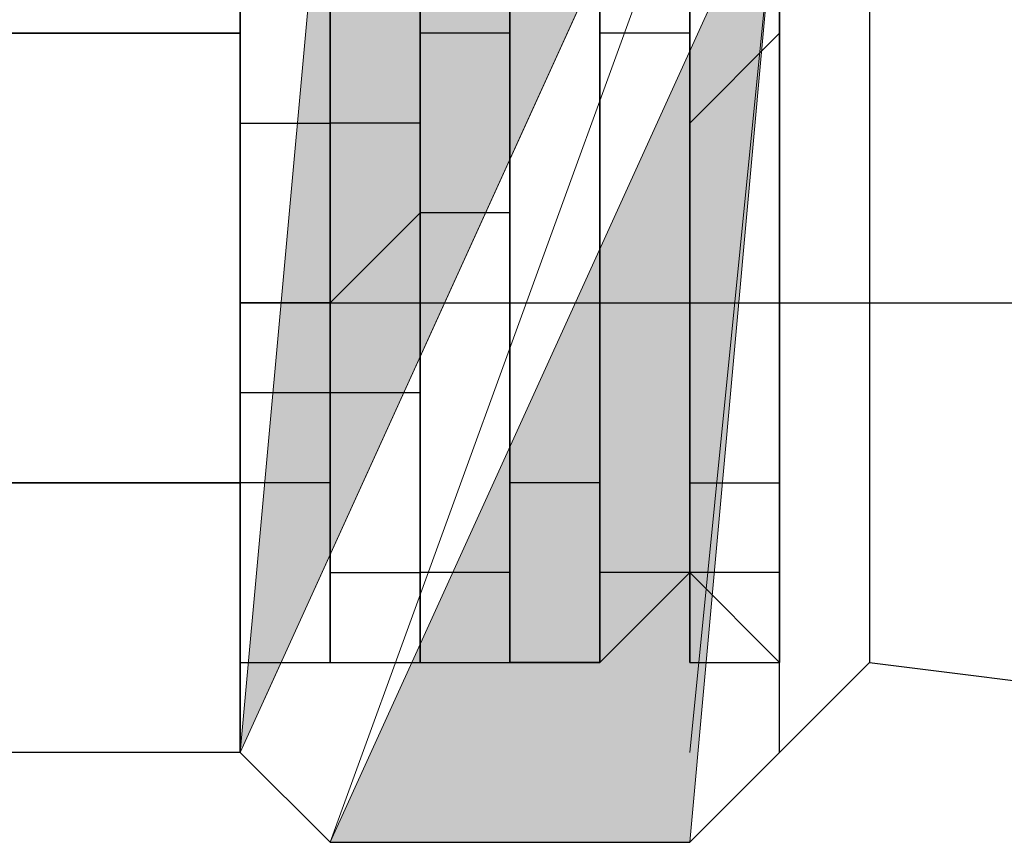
# Model space of a CAD drawing. Header units: millimetres. Extents: x 0 to 420, y 0 to 297.
# Tile 28 of 100: x 66.91 to 67.374, y 194.395 to 194.782. Entities that reach past the tile are written whole.
import ezdxf

# ---------------------------------------------------------------- set-up
doc = ezdxf.new("R2010")
doc.units = ezdxf.units.MM
doc.layers.add('FILL_FFFFFF', color=7, linetype='Continuous', true_color=0xffffff)
doc.layers.add('LINE_FFFFFF', color=7, linetype='Continuous', true_color=0xffffff)
doc.layers.add('LINE_000000', color=7, linetype='Continuous')

msp = doc.modelspace()

# ---------------------------------------------------------------- hatches: boundary and pattern name
at = {"layer": 'FILL_FFFFFF'}
h = msp.add_hatch(color=7, dxfattribs=at)
h.dxf.hatch_style = 1
h.paths.add_polyline_path([(67.05601, 194.90266), (67.01367, 194.43699), (67.22533, 194.90266), (67.05601, 194.90266)])
h = msp.add_hatch(color=7, dxfattribs=at)
h.dxf.hatch_style = 1
h.paths.add_polyline_path([(67.22533, 194.39466), (67.26766, 194.86033), (67.05601, 194.39466), (67.22533, 194.39466)])

# ---------------------------------------------------------------- linework, layer by layer
at = {"layer": 'LINE_000000', "lineweight": 25}
for p, q in [((67.26766, 194.43699), (67.26766, 194.86033)), ((67.31002, 194.86033), (67.31002, 194.47932)), ((67.01367, 194.77566), (67.01367, 194.818)), ((67.01367, 194.818), (67.01367, 194.77566)), ((67.01367, 194.818), (67.01367, 194.47932)), ((67.01367, 194.47932), (67.01367, 194.818)), ((67.01367, 194.77566), (67.01367, 194.818)), ((67.01367, 194.818), (67.01367, 194.77566)), ((67.01367, 194.64867), (67.01367, 194.818)), ((67.01367, 194.77566), (67.01367, 194.818)), ((67.01367, 194.818), (67.01367, 194.77566)), ((67.05601, 194.77566), (67.05601, 194.818)), ((67.05601, 194.818), (67.05601, 194.77566)), ((67.05601, 194.77566), (67.05601, 194.818)), ((67.05601, 194.818), (67.05601, 194.77566)), ((67.05601, 194.77566), (67.05601, 194.818)), ((67.05601, 194.818), (67.05601, 194.77566)), ((67.05601, 194.77566), (67.05601, 194.818)), ((67.05601, 194.818), (67.05601, 194.77566)), ((67.05601, 194.77566), (67.05601, 194.818)), ((67.05601, 194.818), (67.05601, 194.77566)), ((67.09834, 194.77566), (67.09834, 194.818)), ((67.09834, 194.818), (67.09834, 194.77566)), ((67.09834, 194.77566), (67.09834, 194.818)), ((67.09834, 194.818), (67.09834, 194.77566)), ((67.09834, 194.77566), (67.09834, 194.818)), ((67.09834, 194.77566), (67.09834, 194.818)), ((67.09834, 194.818), (67.09834, 194.77566)), ((67.09834, 194.818), (67.09834, 194.77566)), ((67.09834, 194.77566), (67.09834, 194.818)), ((67.09834, 194.77566), (67.09834, 194.818)), ((67.09834, 194.818), (67.09834, 194.77566)), ((67.09834, 194.77566), (67.09834, 194.818)), ((67.09834, 194.818), (67.09834, 194.77566)), ((67.14067, 194.77566), (67.14067, 194.818)), ((67.14067, 194.818), (67.14067, 194.77566)), ((67.14067, 194.818), (67.14067, 194.77566)), ((67.14067, 194.818), (67.14067, 194.77566)), ((67.14067, 194.77566), (67.14067, 194.818)), ((67.14067, 194.818), (67.14067, 194.77566)), ((67.14067, 194.818), (67.14067, 194.77566)), ((67.14067, 194.77566), (67.14067, 194.818)), ((67.14067, 194.77566), (67.14067, 194.818)), ((67.14067, 194.818), (67.14067, 194.77566)), ((67.183, 194.77566), (67.183, 194.818)), ((67.183, 194.77566), (67.183, 194.818)), ((67.183, 194.818), (67.183, 194.77566)), ((67.183, 194.77566), (67.183, 194.818)), ((67.183, 194.818), (67.183, 194.77566)), ((67.183, 194.818), (67.183, 194.77566)), ((67.183, 194.77566), (67.183, 194.818)), ((67.183, 194.818), (67.183, 194.77566)), ((67.183, 194.77566), (67.183, 194.818)), ((67.183, 194.818), (67.183, 194.77566)), ((67.22533, 194.77566), (67.22533, 194.818)), ((67.22533, 194.818), (67.22533, 194.77566)), ((67.22533, 194.818), (67.22533, 194.77566)), ((67.22533, 194.77566), (67.22533, 194.818)), ((67.22533, 194.818), (67.22533, 194.77566)), ((67.22533, 194.77566), (67.22533, 194.818)), ((67.22533, 194.818), (67.22533, 194.77566)), ((67.22533, 194.77566), (67.22533, 194.818)), ((67.26766, 194.818), (67.26766, 194.47932)), ((67.01367, 194.77566), (66.59034, 194.77566)), ((67.01367, 194.77566), (66.84435, 194.77566)), ((67.01367, 194.73333), (67.01367, 194.77566)), ((67.01367, 194.77566), (67.01367, 194.77566)), ((67.01367, 194.77566), (67.01367, 194.77566)), ((67.01367, 194.77566), (67.01367, 194.73333)), ((67.01367, 194.73333), (67.01367, 194.77566)), ((67.01367, 194.77566), (67.01367, 194.77566)), ((67.01367, 194.77566), (67.01367, 194.77566)), ((67.01367, 194.77566), (67.01367, 194.73333)), ((67.01367, 194.73333), (67.01367, 194.77566)), ((67.01367, 194.77566), (67.01367, 194.77566)), ((67.01367, 194.77566), (67.01367, 194.77566)), ((67.01367, 194.77566), (67.01367, 194.73333)), ((67.05601, 194.77566), (67.05601, 194.77566)), ((67.05601, 194.77566), (67.05601, 194.77566)), ((67.05601, 194.77566), (67.05601, 194.73333)), ((67.05601, 194.73333), (67.05601, 194.77566)), ((67.05601, 194.77566), (67.05601, 194.77566)), ((67.05601, 194.77566), (67.05601, 194.77566)), ((67.05601, 194.77566), (67.05601, 194.73333)), ((67.05601, 194.73333), (67.05601, 194.77566)), ((67.05601, 194.77566), (67.05601, 194.77566)), ((67.05601, 194.77566), (67.05601, 194.77566)), ((67.05601, 194.77566), (67.05601, 194.73333)), ((67.05601, 194.73333), (67.05601, 194.77566)), ((67.05601, 194.77566), (67.05601, 194.77566)), ((67.05601, 194.77566), (67.05601, 194.77566)), ((67.05601, 194.77566), (67.05601, 194.73333)), ((67.05601, 194.73333), (67.05601, 194.77566)), ((67.05601, 194.77566), (67.05601, 194.77566)), ((67.05601, 194.77566), (67.05601, 194.77566)), ((67.05601, 194.77566), (67.05601, 194.73333)), ((67.09834, 194.73333), (67.09834, 194.77566)), ((67.09834, 194.77566), (67.09834, 194.77566)), ((67.09834, 194.77566), (67.09834, 194.77566)), ((67.09834, 194.77566), (67.09834, 194.73333)), ((67.09834, 194.73333), (67.09834, 194.77566)), ((67.09834, 194.77566), (67.09834, 194.77566)), ((67.09834, 194.77566), (67.09834, 194.77566)), ((67.09834, 194.77566), (67.09834, 194.73333)), ((67.09834, 194.73333), (67.09834, 194.77566)), ((67.09834, 194.77566), (67.09834, 194.77566)), ((67.09834, 194.73333), (67.09834, 194.77566)), ((67.09834, 194.77566), (67.09834, 194.77566)), ((67.09834, 194.77566), (67.09834, 194.77566)), ((67.09834, 194.77566), (67.09834, 194.73333)), ((67.09834, 194.77566), (67.09834, 194.77566)), ((67.09834, 194.77566), (67.09834, 194.73333)), ((67.14067, 194.77566), (67.09834, 194.77566)), ((67.09834, 194.77566), (67.09834, 194.77566)), ((67.09834, 194.73333), (67.09834, 194.77566)), ((67.09834, 194.77566), (67.09834, 194.77566)), ((67.09834, 194.77566), (67.09834, 194.77566)), ((67.09834, 194.77566), (67.09834, 194.73333)), ((67.09834, 194.73333), (67.09834, 194.77566)), ((67.09834, 194.77566), (67.09834, 194.77566)), ((67.09834, 194.77566), (67.09834, 194.77566)), ((67.09834, 194.77566), (67.09834, 194.73333)), ((67.14067, 194.73333), (67.14067, 194.77566)), ((67.14067, 194.77566), (67.14067, 194.77566)), ((67.14067, 194.77566), (67.14067, 194.77566)), ((67.14067, 194.77566), (67.14067, 194.73333)), ((67.14067, 194.77566), (67.14067, 194.77566)), ((67.14067, 194.77566), (67.14067, 194.73333)), ((67.14067, 194.77566), (67.14067, 194.77566)), ((67.14067, 194.77566), (67.14067, 194.73333)), ((67.14067, 194.73333), (67.14067, 194.77566)), ((67.14067, 194.77566), (67.14067, 194.77566)), ((67.14067, 194.77566), (67.14067, 194.77566)), ((67.14067, 194.77566), (67.14067, 194.73333)), ((67.14067, 194.73333), (67.14067, 194.77566)), ((67.14067, 194.77566), (67.14067, 194.77566)), ((67.14067, 194.77566), (67.14067, 194.77566)), ((67.14067, 194.77566), (67.14067, 194.73333)), ((67.14067, 194.73333), (67.14067, 194.77566)), ((67.14067, 194.77566), (67.14067, 194.77566)), ((67.14067, 194.73333), (67.14067, 194.77566)), ((67.14067, 194.77566), (67.14067, 194.77566)), ((67.14067, 194.77566), (67.14067, 194.77566)), ((67.14067, 194.77566), (67.14067, 194.73333)), ((67.183, 194.77566), (67.183, 194.73333)), ((67.183, 194.73333), (67.183, 194.77566)), ((67.183, 194.77566), (67.183, 194.77566)), ((67.183, 194.73333), (67.183, 194.77566)), ((67.183, 194.77566), (67.183, 194.77566)), ((67.183, 194.73333), (67.183, 194.77566)), ((67.183, 194.77566), (67.183, 194.77566)), ((67.183, 194.77566), (67.183, 194.77566)), ((67.183, 194.77566), (67.183, 194.77566)), ((67.183, 194.77566), (67.183, 194.73333)), ((67.183, 194.73333), (67.183, 194.77566)), ((67.183, 194.77566), (67.183, 194.77566)), ((67.183, 194.77566), (67.183, 194.77566)), ((67.183, 194.77566), (67.183, 194.77566)), ((67.183, 194.77566), (67.183, 194.73333)), ((67.183, 194.77566), (67.183, 194.77566)), ((67.183, 194.77566), (67.183, 194.73333)), ((67.183, 194.73333), (67.183, 194.77566)), ((67.183, 194.77566), (67.183, 194.77566)), ((67.183, 194.77566), (67.183, 194.77566)), ((67.22533, 194.77566), (67.183, 194.77566)), ((67.183, 194.77566), (67.183, 194.77566)), ((67.183, 194.77566), (67.183, 194.77566)), ((67.183, 194.77566), (67.183, 194.73333)), ((67.183, 194.73333), (67.183, 194.77566)), ((67.183, 194.77566), (67.183, 194.77566)), ((67.183, 194.77566), (67.183, 194.77566)), ((67.183, 194.77566), (67.183, 194.73333)), ((67.22533, 194.77566), (67.22533, 194.77566)), ((67.22533, 194.77566), (67.22533, 194.73333)), ((67.26766, 194.77566), (67.22533, 194.73333)), ((67.22533, 194.73333), (67.22533, 194.77566)), ((67.22533, 194.77566), (67.22533, 194.77566)), ((67.22533, 194.77566), (67.22533, 194.77566)), ((67.22533, 194.77566), (67.22533, 194.77566)), ((67.22533, 194.77566), (67.22533, 194.73333)), ((67.22533, 194.73333), (67.22533, 194.77566)), ((67.22533, 194.77566), (67.22533, 194.77566)), ((67.22533, 194.77566), (67.22533, 194.77566)), ((67.22533, 194.77566), (67.22533, 194.73333)), ((67.22533, 194.77566), (67.22533, 194.77566)), ((67.22533, 194.77566), (67.22533, 194.73333)), ((67.22533, 194.73333), (67.22533, 194.77566)), ((67.22533, 194.77566), (67.22533, 194.77566)), ((67.22533, 194.77566), (67.22533, 194.77566)), ((67.22533, 194.73333), (67.22533, 194.77566)), ((67.22533, 194.77566), (67.22533, 194.77566)), ((67.22533, 194.73333), (67.22533, 194.77566)), ((67.22533, 194.77566), (67.22533, 194.77566)), ((67.22533, 194.77566), (67.22533, 194.73333)), ((67.22533, 194.73333), (67.22533, 194.77566)), ((67.22533, 194.77566), (67.22533, 194.77566)), ((67.26766, 194.77566), (67.26766, 194.77566)), ((67.01367, 194.691), (67.01367, 194.73333)), ((67.01367, 194.73333), (67.01367, 194.73333)), ((67.01367, 194.73333), (67.01367, 194.73333)), ((67.01367, 194.691), (67.01367, 194.73333)), ((67.01367, 194.73333), (67.01367, 194.73333)), ((67.01367, 194.73333), (67.01367, 194.73333)), ((67.01367, 194.73333), (67.01367, 194.691)), ((67.01367, 194.73333), (67.01367, 194.73333)), ((67.01367, 194.73333), (67.01367, 194.691)), ((67.01367, 194.691), (67.01367, 194.73333)), ((67.01367, 194.73333), (67.01367, 194.73333)), ((67.01367, 194.691), (67.01367, 194.73333)), ((67.01367, 194.73333), (67.01367, 194.73333)), ((67.01367, 194.73333), (67.01367, 194.73333)), ((67.01367, 194.73333), (67.01367, 194.691)), ((67.05601, 194.73333), (67.05601, 194.73333)), ((67.05601, 194.73333), (67.05601, 194.691)), ((67.05601, 194.691), (67.05601, 194.73333)), ((67.05601, 194.73333), (67.05601, 194.73333)), ((67.05601, 194.73333), (67.05601, 194.73333)), ((67.05601, 194.73333), (67.05601, 194.691)), ((67.05601, 194.691), (67.05601, 194.73333)), ((67.05601, 194.73333), (67.05601, 194.73333)), ((67.05601, 194.73333), (67.05601, 194.73333)), ((67.05601, 194.73333), (67.05601, 194.691)), ((67.05601, 194.691), (67.05601, 194.73333)), ((67.05601, 194.73333), (67.05601, 194.73333)), ((67.05601, 194.73333), (67.05601, 194.73333)), ((67.05601, 194.73333), (67.05601, 194.691)), ((67.05601, 194.691), (67.05601, 194.73333)), ((67.05601, 194.73333), (67.05601, 194.73333)), ((67.05601, 194.73333), (67.05601, 194.73333)), ((67.05601, 194.73333), (67.05601, 194.691)), ((67.09834, 194.691), (67.09834, 194.73333)), ((67.09834, 194.73333), (67.09834, 194.73333)), ((67.09834, 194.691), (67.09834, 194.73333)), ((67.09834, 194.73333), (67.09834, 194.73333)), ((67.09834, 194.73333), (67.09834, 194.73333)), ((67.09834, 194.73333), (67.09834, 194.691)), ((67.09834, 194.691), (67.09834, 194.73333)), ((67.09834, 194.73333), (67.09834, 194.73333)), ((67.09834, 194.73333), (67.09834, 194.73333)), ((67.09834, 194.73333), (67.09834, 194.691)), ((67.09834, 194.691), (67.09834, 194.73333)), ((67.09834, 194.73333), (67.09834, 194.73333)), ((67.09834, 194.73333), (67.09834, 194.73333)), ((67.09834, 194.691), (67.09834, 194.73333)), ((67.09834, 194.73333), (67.09834, 194.73333)), ((67.09834, 194.73333), (67.09834, 194.73333)), ((67.09834, 194.73333), (67.09834, 194.691)), ((67.09834, 194.73333), (67.09834, 194.73333)), ((67.09834, 194.73333), (67.09834, 194.691)), ((67.09834, 194.73333), (67.09834, 194.73333)), ((67.09834, 194.73333), (67.09834, 194.73333)), ((67.09834, 194.73333), (67.09834, 194.691)), ((67.09834, 194.691), (67.09834, 194.73333)), ((67.09834, 194.73333), (67.09834, 194.73333)), ((67.09834, 194.73333), (67.09834, 194.73333)), ((67.09834, 194.73333), (67.09834, 194.691)), ((67.14067, 194.73333), (67.14067, 194.691)), ((67.14067, 194.73333), (67.14067, 194.73333)), ((67.14067, 194.73333), (67.14067, 194.691)), ((67.14067, 194.691), (67.14067, 194.73333)), ((67.14067, 194.73333), (67.14067, 194.73333)), ((67.14067, 194.73333), (67.14067, 194.73333)), ((67.14067, 194.73333), (67.14067, 194.73333)), ((67.14067, 194.73333), (67.14067, 194.691)), ((67.14067, 194.691), (67.14067, 194.73333)), ((67.14067, 194.73333), (67.14067, 194.73333)), ((67.14067, 194.73333), (67.14067, 194.73333)), ((67.14067, 194.73333), (67.14067, 194.73333)), ((67.14067, 194.73333), (67.14067, 194.691)), ((67.14067, 194.73333), (67.14067, 194.73333)), ((67.14067, 194.73333), (67.14067, 194.691)), ((67.14067, 194.691), (67.14067, 194.73333)), ((67.14067, 194.73333), (67.14067, 194.73333)), ((67.14067, 194.73333), (67.14067, 194.73333)), ((67.14067, 194.691), (67.14067, 194.73333)), ((67.14067, 194.73333), (67.14067, 194.73333)), ((67.14067, 194.691), (67.14067, 194.73333)), ((67.14067, 194.73333), (67.14067, 194.73333)), ((67.14067, 194.73333), (67.14067, 194.73333)), ((67.14067, 194.73333), (67.14067, 194.691)), ((67.183, 194.73333), (67.183, 194.73333)), ((67.183, 194.73333), (67.183, 194.691)), ((67.183, 194.691), (67.183, 194.73333)), ((67.183, 194.73333), (67.183, 194.73333)), ((67.183, 194.691), (67.183, 194.73333)), ((67.183, 194.73333), (67.183, 194.73333)), ((67.183, 194.691), (67.183, 194.73333)), ((67.183, 194.73333), (67.183, 194.73333)), ((67.183, 194.73333), (67.183, 194.73333)), ((67.183, 194.73333), (67.183, 194.691)), ((67.183, 194.691), (67.183, 194.73333)), ((67.183, 194.73333), (67.183, 194.73333)), ((67.183, 194.73333), (67.183, 194.73333)), ((67.183, 194.73333), (67.183, 194.691)), ((67.183, 194.73333), (67.183, 194.73333)), ((67.183, 194.73333), (67.183, 194.691)), ((67.183, 194.691), (67.183, 194.73333)), ((67.183, 194.73333), (67.183, 194.73333)), ((67.183, 194.73333), (67.183, 194.73333)), ((67.183, 194.73333), (67.183, 194.691)), ((67.183, 194.691), (67.183, 194.73333)), ((67.183, 194.73333), (67.183, 194.73333)), ((67.183, 194.73333), (67.183, 194.73333)), ((67.183, 194.73333), (67.183, 194.691)), ((67.22533, 194.73333), (67.22533, 194.73333)), ((67.22533, 194.73333), (67.22533, 194.691)), ((67.22533, 194.73333), (67.22533, 194.73333)), ((67.22533, 194.73333), (67.22533, 194.691)), ((67.22533, 194.691), (67.22533, 194.73333)), ((67.22533, 194.73333), (67.22533, 194.73333)), ((67.22533, 194.73333), (67.22533, 194.73333)), ((67.22533, 194.73333), (67.22533, 194.691)), ((67.22533, 194.691), (67.22533, 194.73333)), ((67.22533, 194.73333), (67.22533, 194.73333)), ((67.22533, 194.73333), (67.22533, 194.73333)), ((67.22533, 194.73333), (67.22533, 194.691)), ((67.22533, 194.73333), (67.22533, 194.73333)), ((67.22533, 194.73333), (67.22533, 194.691)), ((67.22533, 194.691), (67.22533, 194.73333)), ((67.22533, 194.73333), (67.22533, 194.73333)), ((67.22533, 194.691), (67.22533, 194.73333)), ((67.22533, 194.73333), (67.22533, 194.73333)), ((67.22533, 194.691), (67.22533, 194.73333)), ((67.22533, 194.73333), (67.22533, 194.73333)), ((67.22533, 194.73333), (67.22533, 194.73333)), ((67.22533, 194.73333), (67.22533, 194.691)), ((67.22533, 194.691), (67.22533, 194.73333)), ((67.22533, 194.73333), (67.22533, 194.73333)), ((67.01367, 194.64867), (67.01367, 194.691)), ((67.01367, 194.691), (67.01367, 194.691)), ((67.01367, 194.64867), (67.01367, 194.691)), ((67.01367, 194.691), (67.01367, 194.691)), ((67.01367, 194.691), (67.01367, 194.691)), ((67.01367, 194.691), (67.01367, 194.64867)), ((67.01367, 194.691), (67.01367, 194.691)), ((67.01367, 194.691), (67.01367, 194.64867)), ((67.01367, 194.64867), (67.01367, 194.691)), ((67.01367, 194.691), (67.01367, 194.691)), ((67.01367, 194.64867), (67.01367, 194.691)), ((67.01367, 194.691), (67.01367, 194.691)), ((67.01367, 194.691), (67.01367, 194.691)), ((67.01367, 194.691), (67.01367, 194.64867)), ((67.05601, 194.691), (67.05601, 194.691)), ((67.05601, 194.691), (67.05601, 194.64867)), ((67.05601, 194.64867), (67.05601, 194.691)), ((67.05601, 194.691), (67.05601, 194.691)), ((67.05601, 194.691), (67.05601, 194.691)), ((67.05601, 194.691), (67.05601, 194.64867)), ((67.05601, 194.691), (67.05601, 194.691)), ((67.05601, 194.691), (67.05601, 194.64867)), ((67.05601, 194.64867), (67.05601, 194.691)), ((67.05601, 194.691), (67.05601, 194.691)), ((67.05601, 194.691), (67.05601, 194.691)), ((67.05601, 194.691), (67.05601, 194.64867)), ((67.05601, 194.64867), (67.05601, 194.691)), ((67.05601, 194.691), (67.05601, 194.691)), ((67.05601, 194.691), (67.05601, 194.691)), ((67.05601, 194.691), (67.05601, 194.64867)), ((67.09834, 194.691), (67.05601, 194.64867)), ((67.05601, 194.64867), (67.05601, 194.691)), ((67.05601, 194.691), (67.05601, 194.691)), ((67.05601, 194.691), (67.05601, 194.691)), ((67.05601, 194.691), (67.05601, 194.64867)), ((67.09834, 194.64867), (67.09834, 194.691)), ((67.09834, 194.691), (67.09834, 194.691)), ((67.09834, 194.691), (67.09834, 194.64867)), ((67.09834, 194.64867), (67.09834, 194.691)), ((67.09834, 194.691), (67.09834, 194.691)), ((67.09834, 194.64867), (67.09834, 194.691)), ((67.09834, 194.691), (67.09834, 194.691)), ((67.09834, 194.691), (67.09834, 194.691)), ((67.09834, 194.691), (67.09834, 194.691)), ((67.09834, 194.691), (67.09834, 194.64867)), ((67.09834, 194.64867), (67.09834, 194.691)), ((67.09834, 194.691), (67.09834, 194.691)), ((67.09834, 194.691), (67.09834, 194.691)), ((67.09834, 194.691), (67.09834, 194.64867)), ((67.09834, 194.64867), (67.09834, 194.691)), ((67.09834, 194.691), (67.09834, 194.691)), ((67.09834, 194.691), (67.09834, 194.691)), ((67.09834, 194.691), (67.09834, 194.64867)), ((67.09834, 194.691), (67.09834, 194.691)), ((67.09834, 194.691), (67.09834, 194.691)), ((67.09834, 194.691), (67.09834, 194.64867)), ((67.09834, 194.64867), (67.09834, 194.691)), ((67.09834, 194.691), (67.09834, 194.691)), ((67.09834, 194.691), (67.09834, 194.691)), ((67.14067, 194.691), (67.14067, 194.691)), ((67.14067, 194.691), (67.14067, 194.64867)), ((67.14067, 194.691), (67.14067, 194.691)), ((67.14067, 194.691), (67.14067, 194.64867)), ((67.14067, 194.64867), (67.14067, 194.691)), ((67.14067, 194.691), (67.14067, 194.691)), ((67.14067, 194.691), (67.14067, 194.691)), ((67.14067, 194.691), (67.14067, 194.64867)), ((67.14067, 194.64867), (67.14067, 194.691)), ((67.14067, 194.691), (67.14067, 194.691)), ((67.14067, 194.691), (67.14067, 194.691)), ((67.14067, 194.691), (67.14067, 194.64867)), ((67.14067, 194.691), (67.14067, 194.691)), ((67.14067, 194.691), (67.14067, 194.64867)), ((67.14067, 194.64867), (67.14067, 194.691)), ((67.14067, 194.691), (67.14067, 194.691)), ((67.14067, 194.64867), (67.14067, 194.691)), ((67.14067, 194.691), (67.14067, 194.691)), ((67.14067, 194.64867), (67.14067, 194.691)), ((67.14067, 194.691), (67.14067, 194.691)), ((67.14067, 194.691), (67.14067, 194.691)), ((67.14067, 194.691), (67.14067, 194.64867)), ((67.14067, 194.64867), (67.14067, 194.691)), ((67.14067, 194.691), (67.14067, 194.691)), ((67.183, 194.691), (67.183, 194.691)), ((67.183, 194.691), (67.183, 194.64867)), ((67.183, 194.64867), (67.183, 194.691)), ((67.183, 194.691), (67.183, 194.691)), ((67.183, 194.64867), (67.183, 194.691)), ((67.183, 194.691), (67.183, 194.691)), ((67.183, 194.64867), (67.183, 194.691)), ((67.183, 194.691), (67.183, 194.691)), ((67.183, 194.691), (67.183, 194.691)), ((67.183, 194.691), (67.183, 194.64867)), ((67.183, 194.64867), (67.183, 194.691)), ((67.183, 194.691), (67.183, 194.691)), ((67.183, 194.691), (67.183, 194.691)), ((67.183, 194.691), (67.183, 194.64867)), ((67.183, 194.691), (67.183, 194.691)), ((67.183, 194.691), (67.183, 194.64867)), ((67.183, 194.64867), (67.183, 194.691)), ((67.183, 194.691), (67.183, 194.691)), ((67.183, 194.691), (67.183, 194.691)), ((67.183, 194.691), (67.183, 194.64867)), ((67.183, 194.64867), (67.183, 194.691)), ((67.183, 194.691), (67.183, 194.691)), ((67.183, 194.691), (67.183, 194.691)), ((67.183, 194.691), (67.183, 194.64867)), ((67.22533, 194.691), (67.22533, 194.691)), ((67.22533, 194.691), (67.22533, 194.64867)), ((67.22533, 194.691), (67.22533, 194.691)), ((67.22533, 194.691), (67.22533, 194.64867)), ((67.22533, 194.64867), (67.22533, 194.691)), ((67.22533, 194.691), (67.22533, 194.691)), ((67.22533, 194.691), (67.22533, 194.691)), ((67.22533, 194.691), (67.22533, 194.64867)), ((67.22533, 194.64867), (67.22533, 194.691)), ((67.22533, 194.691), (67.22533, 194.691)), ((67.22533, 194.691), (67.22533, 194.691)), ((67.22533, 194.691), (67.22533, 194.64867)), ((67.22533, 194.691), (67.22533, 194.691)), ((67.22533, 194.691), (67.22533, 194.64867)), ((67.22533, 194.64867), (67.22533, 194.691)), ((67.22533, 194.691), (67.22533, 194.691)), ((67.22533, 194.64867), (67.22533, 194.691)), ((67.22533, 194.691), (67.22533, 194.691)), ((67.22533, 194.64867), (67.22533, 194.691)), ((67.22533, 194.691), (67.22533, 194.691)), ((67.22533, 194.691), (67.22533, 194.691)), ((67.22533, 194.691), (67.22533, 194.64867)), ((67.22533, 194.64867), (67.22533, 194.691)), ((67.22533, 194.691), (67.22533, 194.691)), ((67.01367, 194.60634), (67.01367, 194.64867)), ((67.01367, 194.64867), (67.01367, 194.64867)), ((67.01367, 194.64867), (67.01367, 194.60634)), ((67.01367, 194.60634), (67.01367, 194.64867)), ((67.01367, 194.64867), (67.01367, 194.64867)), ((67.05601, 194.64867), (67.01367, 194.64867)), ((67.01367, 194.64867), (67.01367, 194.64867)), ((67.01367, 194.60634), (67.01367, 194.64867)), ((67.01367, 194.64867), (67.01367, 194.64867)), ((67.01367, 194.64867), (67.01367, 194.64867)), ((67.01367, 194.64867), (67.01367, 194.60634)), ((67.01367, 194.64867), (67.01367, 194.64867)), ((67.01367, 194.60634), (67.01367, 194.64867)), ((67.01367, 194.64867), (67.01367, 194.64867)), ((67.01367, 194.64867), (67.01367, 194.64867)), ((67.01367, 194.64867), (67.01367, 194.60634)), ((67.01367, 194.60634), (67.01367, 194.64867)), ((67.01367, 194.64867), (67.01367, 194.64867)), ((67.01367, 194.64867), (69.97702, 194.64867)), ((67.05601, 194.64867), (67.05601, 194.64867)), ((67.05601, 194.64867), (67.05601, 194.60634)), ((67.05601, 194.60634), (67.05601, 194.64867)), ((67.05601, 194.64867), (67.05601, 194.64867)), ((67.05601, 194.64867), (67.05601, 194.64867)), ((67.05601, 194.64867), (67.05601, 194.64867)), ((67.05601, 194.64867), (67.05601, 194.60634)), ((67.05601, 194.60634), (67.05601, 194.64867)), ((67.05601, 194.64867), (67.05601, 194.64867)), ((67.05601, 194.64867), (67.05601, 194.64867)), ((67.05601, 194.64867), (67.05601, 194.60634)), ((67.05601, 194.60634), (67.05601, 194.64867)), ((67.05601, 194.64867), (67.05601, 194.64867)), ((67.05601, 194.64867), (67.05601, 194.64867)), ((67.05601, 194.64867), (67.05601, 194.60634)), ((67.05601, 194.60634), (67.05601, 194.64867)), ((67.05601, 194.64867), (67.05601, 194.64867)), ((67.05601, 194.64867), (67.05601, 194.64867)), ((67.05601, 194.64867), (67.05601, 194.60634)), ((67.05601, 194.60634), (67.05601, 194.64867)), ((67.05601, 194.64867), (67.05601, 194.64867)), ((67.05601, 194.64867), (67.05601, 194.64867)), ((67.05601, 194.64867), (67.05601, 194.60634)), ((67.09834, 194.60634), (67.09834, 194.64867)), ((67.09834, 194.64867), (67.09834, 194.64867)), ((67.09834, 194.64867), (67.09834, 194.64867)), ((67.09834, 194.64867), (67.09834, 194.60634)), ((67.09834, 194.60634), (67.09834, 194.64867)), ((67.09834, 194.64867), (67.09834, 194.64867)), ((67.09834, 194.60634), (67.09834, 194.64867)), ((67.09834, 194.64867), (67.09834, 194.64867)), ((67.09834, 194.64867), (67.09834, 194.64867)), ((67.09834, 194.64867), (67.09834, 194.60634)), ((67.09834, 194.60634), (67.09834, 194.64867)), ((67.09834, 194.64867), (67.09834, 194.64867)), ((67.09834, 194.64867), (67.09834, 194.64867)), ((67.09834, 194.64867), (67.09834, 194.60634)), ((67.09834, 194.60634), (67.09834, 194.64867)), ((67.09834, 194.64867), (67.09834, 194.64867)), ((67.09834, 194.64867), (67.09834, 194.64867)), ((67.09834, 194.64867), (67.09834, 194.60634)), ((67.09834, 194.64867), (67.09834, 194.64867)), ((67.09834, 194.64867), (67.09834, 194.60634)), ((67.09834, 194.60634), (67.09834, 194.64867)), ((67.09834, 194.64867), (67.09834, 194.64867)), ((67.14067, 194.64867), (67.14067, 194.64867)), ((67.14067, 194.64867), (67.14067, 194.60634)), ((67.14067, 194.64867), (67.14067, 194.64867)), ((67.14067, 194.64867), (67.14067, 194.60634)), ((67.14067, 194.60634), (67.14067, 194.64867)), ((67.14067, 194.64867), (67.14067, 194.64867)), ((67.14067, 194.64867), (67.14067, 194.64867)), ((67.14067, 194.64867), (67.14067, 194.60634)), ((67.14067, 194.60634), (67.14067, 194.64867)), ((67.14067, 194.64867), (67.14067, 194.64867)), ((67.14067, 194.64867), (67.14067, 194.64867)), ((67.14067, 194.64867), (67.14067, 194.60634)), ((67.14067, 194.64867), (67.14067, 194.64867)), ((67.14067, 194.64867), (67.14067, 194.60634)), ((67.14067, 194.60634), (67.14067, 194.64867)), ((67.14067, 194.64867), (67.14067, 194.64867)), ((67.14067, 194.60634), (67.14067, 194.64867)), ((67.14067, 194.64867), (67.14067, 194.64867)), ((67.14067, 194.60634), (67.14067, 194.64867)), ((67.14067, 194.64867), (67.14067, 194.64867)), ((67.14067, 194.64867), (67.14067, 194.64867)), ((67.14067, 194.64867), (67.14067, 194.60634)), ((67.14067, 194.60634), (67.14067, 194.64867)), ((67.14067, 194.64867), (67.14067, 194.64867)), ((67.183, 194.64867), (67.183, 194.64867)), ((67.183, 194.64867), (67.183, 194.60634)), ((67.183, 194.60634), (67.183, 194.64867)), ((67.183, 194.64867), (67.183, 194.64867)), ((67.183, 194.60634), (67.183, 194.64867)), ((67.183, 194.64867), (67.183, 194.64867)), ((67.183, 194.60634), (67.183, 194.64867)), ((67.183, 194.64867), (67.183, 194.64867)), ((67.183, 194.64867), (67.183, 194.64867)), ((67.183, 194.64867), (67.183, 194.60634)), ((67.183, 194.60634), (67.183, 194.64867)), ((67.183, 194.64867), (67.183, 194.64867)), ((67.183, 194.64867), (67.183, 194.64867)), ((67.183, 194.64867), (67.183, 194.60634)), ((67.183, 194.64867), (67.183, 194.64867)), ((67.183, 194.64867), (67.183, 194.60634)), ((67.183, 194.60634), (67.183, 194.64867)), ((67.183, 194.64867), (67.183, 194.64867)), ((67.183, 194.64867), (67.183, 194.64867)), ((67.183, 194.64867), (67.183, 194.60634)), ((67.183, 194.60634), (67.183, 194.64867)), ((67.183, 194.64867), (67.183, 194.64867)), ((67.183, 194.64867), (67.183, 194.64867)), ((67.183, 194.64867), (67.183, 194.60634)), ((67.22533, 194.64867), (67.22533, 194.64867)), ((67.22533, 194.64867), (67.22533, 194.60634)), ((67.22533, 194.64867), (67.22533, 194.64867)), ((67.22533, 194.64867), (67.22533, 194.60634)), ((67.22533, 194.60634), (67.22533, 194.64867)), ((67.22533, 194.64867), (67.22533, 194.64867)), ((67.22533, 194.64867), (67.22533, 194.64867)), ((67.22533, 194.64867), (67.22533, 194.60634)), ((67.22533, 194.60634), (67.22533, 194.64867)), ((67.22533, 194.64867), (67.22533, 194.64867)), ((67.22533, 194.64867), (67.22533, 194.64867)), ((67.22533, 194.64867), (67.22533, 194.60634)), ((67.22533, 194.64867), (67.22533, 194.64867)), ((67.22533, 194.64867), (67.22533, 194.60634)), ((67.22533, 194.60634), (67.22533, 194.64867)), ((67.22533, 194.64867), (67.22533, 194.64867)), ((67.22533, 194.60634), (67.22533, 194.64867)), ((67.22533, 194.64867), (67.22533, 194.64867)), ((67.22533, 194.60634), (67.22533, 194.64867)), ((67.22533, 194.64867), (67.22533, 194.64867)), ((67.22533, 194.64867), (67.22533, 194.64867)), ((67.22533, 194.64867), (67.22533, 194.60634)), ((67.22533, 194.60634), (67.22533, 194.64867)), ((67.22533, 194.64867), (67.22533, 194.64867)), ((67.01367, 194.60634), (67.01367, 194.60634)), ((67.01367, 194.60634), (67.01367, 194.56399)), ((67.01367, 194.56399), (67.01367, 194.60634)), ((67.01367, 194.60634), (67.01367, 194.60634)), ((67.01367, 194.60634), (67.01367, 194.60634)), ((67.01367, 194.60634), (67.01367, 194.56399)), ((67.01367, 194.56399), (67.01367, 194.60634)), ((67.01367, 194.60634), (67.01367, 194.60634)), ((67.01367, 194.56399), (67.01367, 194.60634)), ((67.01367, 194.60634), (67.01367, 194.60634)), ((67.01367, 194.60634), (67.01367, 194.60634)), ((67.01367, 194.60634), (67.01367, 194.56399)), ((67.01367, 194.60634), (67.01367, 194.60634)), ((67.01367, 194.60634), (67.01367, 194.60634)), ((67.01367, 194.60634), (67.01367, 194.56399)), ((67.01367, 194.56399), (67.01367, 194.60634)), ((67.01367, 194.60634), (67.01367, 194.60634)), ((67.05601, 194.60634), (67.05601, 194.60634)), ((67.05601, 194.60634), (67.05601, 194.56399)), ((67.05601, 194.56399), (67.05601, 194.60634)), ((67.05601, 194.60634), (67.05601, 194.60634)), ((67.05601, 194.60634), (67.05601, 194.60634)), ((67.05601, 194.60634), (67.05601, 194.56399)), ((67.05601, 194.56399), (67.05601, 194.60634)), ((67.05601, 194.60634), (67.05601, 194.60634)), ((67.05601, 194.60634), (67.05601, 194.60634)), ((67.05601, 194.60634), (67.05601, 194.56399)), ((67.09834, 194.60634), (67.05601, 194.60634)), ((67.05601, 194.60634), (67.05601, 194.60634)), ((67.05601, 194.60634), (67.05601, 194.56399)), ((67.05601, 194.56399), (67.05601, 194.60634)), ((67.05601, 194.60634), (67.05601, 194.60634)), ((67.05601, 194.60634), (67.05601, 194.60634)), ((67.05601, 194.60634), (67.05601, 194.56399)), ((67.05601, 194.56399), (67.05601, 194.60634)), ((67.05601, 194.60634), (67.05601, 194.60634)), ((67.05601, 194.60634), (67.05601, 194.60634)), ((67.05601, 194.60634), (67.05601, 194.56399)), ((67.05601, 194.56399), (67.05601, 194.60634)), ((67.05601, 194.60634), (67.05601, 194.60634)), ((67.05601, 194.60634), (67.05601, 194.60634)), ((67.05601, 194.60634), (67.05601, 194.56399)), ((67.09834, 194.56399), (67.09834, 194.60634)), ((67.09834, 194.60634), (67.09834, 194.60634)), ((67.09834, 194.60634), (67.09834, 194.60634)), ((67.09834, 194.60634), (67.09834, 194.56399)), ((67.09834, 194.56399), (67.09834, 194.60634)), ((67.09834, 194.60634), (67.09834, 194.60634)), ((67.09834, 194.56399), (67.09834, 194.60634)), ((67.09834, 194.60634), (67.09834, 194.60634)), ((67.09834, 194.60634), (67.09834, 194.60634)), ((67.09834, 194.60634), (67.09834, 194.56399)), ((67.09834, 194.56399), (67.09834, 194.60634)), ((67.09834, 194.60634), (67.09834, 194.60634)), ((67.09834, 194.60634), (67.09834, 194.60634)), ((67.09834, 194.60634), (67.09834, 194.56399)), ((67.09834, 194.56399), (67.09834, 194.60634)), ((67.09834, 194.60634), (67.09834, 194.60634)), ((67.09834, 194.60634), (67.09834, 194.60634)), ((67.09834, 194.60634), (67.09834, 194.60634)), ((67.09834, 194.60634), (67.09834, 194.56399)), ((67.09834, 194.56399), (67.09834, 194.60634)), ((67.09834, 194.60634), (67.09834, 194.60634)), ((67.14067, 194.60634), (67.14067, 194.60634)), ((67.14067, 194.60634), (67.14067, 194.56399)), ((67.14067, 194.60634), (67.14067, 194.60634)), ((67.14067, 194.60634), (67.14067, 194.56399)), ((67.14067, 194.56399), (67.14067, 194.60634)), ((67.14067, 194.60634), (67.14067, 194.60634)), ((67.14067, 194.60634), (67.14067, 194.60634)), ((67.14067, 194.60634), (67.14067, 194.56399)), ((67.14067, 194.56399), (67.14067, 194.60634)), ((67.14067, 194.60634), (67.14067, 194.60634)), ((67.14067, 194.60634), (67.14067, 194.60634)), ((67.14067, 194.60634), (67.14067, 194.56399)), ((67.14067, 194.60634), (67.14067, 194.60634)), ((67.14067, 194.60634), (67.14067, 194.56399)), ((67.14067, 194.56399), (67.14067, 194.60634)), ((67.14067, 194.60634), (67.14067, 194.60634)), ((67.14067, 194.56399), (67.14067, 194.60634)), ((67.14067, 194.60634), (67.14067, 194.60634)), ((67.14067, 194.56399), (67.14067, 194.60634)), ((67.14067, 194.60634), (67.14067, 194.60634)), ((67.14067, 194.60634), (67.14067, 194.60634)), ((67.14067, 194.60634), (67.14067, 194.56399)), ((67.14067, 194.56399), (67.14067, 194.60634)), ((67.14067, 194.60634), (67.14067, 194.60634)), ((67.183, 194.60634), (67.183, 194.60634)), ((67.183, 194.60634), (67.183, 194.56399)), ((67.183, 194.56399), (67.183, 194.60634)), ((67.183, 194.60634), (67.183, 194.60634)), ((67.183, 194.56399), (67.183, 194.60634)), ((67.183, 194.60634), (67.183, 194.60634)), ((67.183, 194.56399), (67.183, 194.60634)), ((67.183, 194.60634), (67.183, 194.60634)), ((67.183, 194.60634), (67.183, 194.60634)), ((67.183, 194.60634), (67.183, 194.56399)), ((67.183, 194.56399), (67.183, 194.60634)), ((67.183, 194.60634), (67.183, 194.60634)), ((67.183, 194.60634), (67.183, 194.60634)), ((67.183, 194.60634), (67.183, 194.56399)), ((67.183, 194.60634), (67.183, 194.60634)), ((67.183, 194.60634), (67.183, 194.56399)), ((67.183, 194.56399), (67.183, 194.60634)), ((67.183, 194.60634), (67.183, 194.60634)), ((67.183, 194.60634), (67.183, 194.60634)), ((67.183, 194.60634), (67.183, 194.56399)), ((67.183, 194.56399), (67.183, 194.60634)), ((67.183, 194.60634), (67.183, 194.60634)), ((67.183, 194.60634), (67.183, 194.60634)), ((67.22533, 194.60634), (67.22533, 194.60634)), ((67.22533, 194.60634), (67.22533, 194.56399)), ((67.22533, 194.60634), (67.22533, 194.60634)), ((67.22533, 194.60634), (67.22533, 194.56399)), ((67.22533, 194.56399), (67.22533, 194.60634)), ((67.22533, 194.60634), (67.22533, 194.60634)), ((67.22533, 194.60634), (67.22533, 194.60634)), ((67.22533, 194.60634), (67.22533, 194.56399)), ((67.22533, 194.56399), (67.22533, 194.60634)), ((67.22533, 194.60634), (67.22533, 194.60634)), ((67.22533, 194.60634), (67.22533, 194.60634)), ((67.22533, 194.60634), (67.22533, 194.56399)), ((67.22533, 194.60634), (67.22533, 194.60634)), ((67.22533, 194.60634), (67.22533, 194.56399)), ((67.22533, 194.56399), (67.22533, 194.60634)), ((67.22533, 194.60634), (67.22533, 194.60634)), ((67.22533, 194.56399), (67.22533, 194.60634)), ((67.22533, 194.60634), (67.22533, 194.60634)), ((67.22533, 194.56399), (67.22533, 194.60634)), ((67.22533, 194.60634), (67.22533, 194.60634)), ((67.22533, 194.60634), (67.22533, 194.60634)), ((67.22533, 194.60634), (67.22533, 194.56399)), ((67.22533, 194.56399), (67.22533, 194.60634)), ((67.22533, 194.60634), (67.22533, 194.60634)), ((67.01367, 194.56399), (66.59034, 194.56399)), ((67.01367, 194.56399), (66.84435, 194.56399)), ((67.01367, 194.56399), (67.01367, 194.56399)), ((67.01367, 194.56399), (67.01367, 194.52165)), ((67.01367, 194.52165), (67.01367, 194.56399)), ((67.01367, 194.56399), (67.01367, 194.56399)), ((67.01367, 194.56399), (67.01367, 194.56399)), ((67.01367, 194.56399), (67.01367, 194.52165)), ((67.01367, 194.52165), (67.01367, 194.56399)), ((67.01367, 194.56399), (67.01367, 194.56399)), ((67.01367, 194.52165), (67.01367, 194.56399)), ((67.01367, 194.56399), (67.01367, 194.56399)), ((67.01367, 194.56399), (67.01367, 194.56399)), ((67.01367, 194.56399), (67.01367, 194.52165)), ((67.01367, 194.56399), (67.01367, 194.56399)), ((67.01367, 194.56399), (67.01367, 194.52165)), ((67.01367, 194.52165), (67.01367, 194.56399)), ((67.01367, 194.56399), (67.01367, 194.56399)), ((67.05601, 194.56399), (67.05601, 194.56399)), ((67.05601, 194.56399), (67.05601, 194.52165)), ((67.05601, 194.52165), (67.05601, 194.56399)), ((67.05601, 194.56399), (67.05601, 194.56399)), ((67.05601, 194.56399), (67.05601, 194.56399)), ((67.05601, 194.56399), (67.05601, 194.52165)), ((67.05601, 194.52165), (67.05601, 194.56399)), ((67.05601, 194.56399), (67.05601, 194.56399)), ((67.05601, 194.56399), (67.05601, 194.56399)), ((67.05601, 194.56399), (67.05601, 194.52165)), ((67.05601, 194.56399), (67.05601, 194.56399)), ((67.05601, 194.56399), (67.05601, 194.52165)), ((67.05601, 194.52165), (67.05601, 194.56399)), ((67.05601, 194.56399), (67.05601, 194.56399)), ((67.05601, 194.56399), (67.05601, 194.56399)), ((67.05601, 194.56399), (67.05601, 194.52165)), ((67.05601, 194.52165), (67.05601, 194.56399)), ((67.05601, 194.56399), (67.05601, 194.56399)), ((67.05601, 194.56399), (67.05601, 194.56399)), ((67.05601, 194.56399), (67.05601, 194.52165)), ((67.05601, 194.52165), (67.05601, 194.56399)), ((67.05601, 194.56399), (67.05601, 194.56399)), ((67.05601, 194.56399), (67.05601, 194.56399)), ((67.05601, 194.56399), (67.05601, 194.52165)), ((67.05601, 194.52165), (67.05601, 194.56399)), ((67.05601, 194.56399), (67.05601, 194.56399)), ((67.09834, 194.52165), (67.09834, 194.56399)), ((67.09834, 194.56399), (67.09834, 194.56399)), ((67.09834, 194.56399), (67.09834, 194.56399)), ((67.09834, 194.56399), (67.09834, 194.52165)), ((67.09834, 194.52165), (67.09834, 194.56399)), ((67.09834, 194.56399), (67.09834, 194.56399)), ((67.09834, 194.52165), (67.09834, 194.56399)), ((67.09834, 194.56399), (67.09834, 194.56399)), ((67.09834, 194.56399), (67.09834, 194.56399)), ((67.09834, 194.56399), (67.09834, 194.52165)), ((67.09834, 194.52165), (67.09834, 194.56399)), ((67.09834, 194.56399), (67.09834, 194.56399)), ((67.09834, 194.56399), (67.09834, 194.56399)), ((67.09834, 194.56399), (67.09834, 194.52165)), ((67.09834, 194.52165), (67.09834, 194.56399)), ((67.09834, 194.56399), (67.09834, 194.56399)), ((67.09834, 194.56399), (67.09834, 194.56399)), ((67.09834, 194.56399), (67.09834, 194.52165)), ((67.09834, 194.52165), (67.09834, 194.56399)), ((67.09834, 194.56399), (67.09834, 194.56399)), ((67.14067, 194.56399), (67.14067, 194.56399)), ((67.14067, 194.56399), (67.14067, 194.52165)), ((67.14067, 194.56399), (67.14067, 194.56399)), ((67.14067, 194.56399), (67.14067, 194.52165)), ((67.14067, 194.52165), (67.14067, 194.56399)), ((67.14067, 194.56399), (67.14067, 194.56399)), ((67.14067, 194.56399), (67.14067, 194.56399)), ((67.14067, 194.56399), (67.14067, 194.52165)), ((67.14067, 194.52165), (67.14067, 194.56399)), ((67.14067, 194.56399), (67.14067, 194.56399)), ((67.14067, 194.56399), (67.14067, 194.56399)), ((67.14067, 194.56399), (67.14067, 194.52165)), ((67.14067, 194.56399), (67.14067, 194.56399)), ((67.14067, 194.56399), (67.14067, 194.52165)), ((67.14067, 194.52165), (67.14067, 194.56399)), ((67.14067, 194.56399), (67.14067, 194.56399)), ((67.14067, 194.52165), (67.14067, 194.56399)), ((67.14067, 194.56399), (67.14067, 194.56399)), ((67.14067, 194.52165), (67.14067, 194.56399)), ((67.14067, 194.56399), (67.14067, 194.56399)), ((67.14067, 194.56399), (67.14067, 194.56399)), ((67.14067, 194.56399), (67.14067, 194.52165)), ((67.14067, 194.52165), (67.14067, 194.56399)), ((67.14067, 194.56399), (67.14067, 194.56399)), ((67.183, 194.56399), (67.183, 194.56399)), ((67.183, 194.56399), (67.183, 194.52165)), ((67.183, 194.52165), (67.183, 194.56399)), ((67.183, 194.56399), (67.183, 194.56399)), ((67.183, 194.52165), (67.183, 194.56399)), ((67.183, 194.56399), (67.183, 194.56399)), ((67.183, 194.52165), (67.183, 194.56399)), ((67.183, 194.56399), (67.183, 194.56399)), ((67.183, 194.56399), (67.183, 194.56399)), ((67.183, 194.56399), (67.183, 194.52165)), ((67.183, 194.52165), (67.183, 194.56399)), ((67.183, 194.56399), (67.183, 194.56399)), ((67.183, 194.56399), (67.183, 194.56399)), ((67.183, 194.56399), (67.183, 194.52165)), ((67.183, 194.56399), (67.183, 194.56399)), ((67.183, 194.56399), (67.183, 194.52165)), ((67.183, 194.52165), (67.183, 194.56399)), ((67.183, 194.56399), (67.183, 194.56399)), ((67.183, 194.56399), (67.183, 194.56399)), ((67.183, 194.56399), (67.183, 194.52165)), ((67.183, 194.52165), (67.183, 194.56399)), ((67.183, 194.56399), (67.183, 194.56399)), ((67.22533, 194.56399), (67.22533, 194.56399)), ((67.22533, 194.56399), (67.22533, 194.52165)), ((67.22533, 194.56399), (67.22533, 194.56399)), ((67.22533, 194.56399), (67.22533, 194.52165)), ((67.22533, 194.52165), (67.22533, 194.56399)), ((67.22533, 194.56399), (67.22533, 194.56399)), ((67.22533, 194.56399), (67.22533, 194.56399)), ((67.22533, 194.56399), (67.22533, 194.52165)), ((67.22533, 194.52165), (67.22533, 194.56399)), ((67.22533, 194.56399), (67.22533, 194.56399)), ((67.22533, 194.56399), (67.22533, 194.56399)), ((67.22533, 194.56399), (67.26766, 194.56399)), ((67.22533, 194.56399), (67.22533, 194.56399)), ((67.22533, 194.56399), (67.22533, 194.52165)), ((67.22533, 194.52165), (67.22533, 194.56399)), ((67.22533, 194.56399), (67.22533, 194.56399)), ((67.22533, 194.52165), (67.22533, 194.56399)), ((67.22533, 194.56399), (67.22533, 194.56399)), ((67.22533, 194.52165), (67.22533, 194.56399)), ((67.22533, 194.56399), (67.22533, 194.56399)), ((67.22533, 194.56399), (67.22533, 194.56399)), ((67.22533, 194.56399), (67.22533, 194.52165)), ((67.22533, 194.52165), (67.22533, 194.56399)), ((67.22533, 194.56399), (67.22533, 194.56399)), ((67.26766, 194.56399), (67.26766, 194.56399)), ((67.26766, 194.56399), (67.26766, 194.52165)), ((67.01367, 194.52165), (67.01367, 194.52165)), ((67.01367, 194.52165), (67.01367, 194.47932)), ((67.01367, 194.47932), (67.01367, 194.52165)), ((67.01367, 194.52165), (67.01367, 194.52165)), ((67.01367, 194.52165), (67.01367, 194.52165)), ((67.01367, 194.52165), (67.01367, 194.47932)), ((67.01367, 194.47932), (67.01367, 194.52165)), ((67.01367, 194.52165), (67.01367, 194.52165)), ((67.01367, 194.47932), (67.01367, 194.52165)), ((67.01367, 194.52165), (67.01367, 194.52165)), ((67.01367, 194.52165), (67.01367, 194.52165)), ((67.01367, 194.52165), (67.01367, 194.47932)), ((67.01367, 194.52165), (67.01367, 194.52165)), ((67.05601, 194.47932), (67.05601, 194.52165)), ((67.05601, 194.52165), (67.05601, 194.52165)), ((67.05601, 194.52165), (67.09834, 194.52165)), ((67.05601, 194.52165), (67.05601, 194.52165)), ((67.05601, 194.52165), (67.05601, 194.47932)), ((67.05601, 194.47932), (67.05601, 194.52165)), ((67.05601, 194.52165), (67.05601, 194.52165)), ((67.05601, 194.52165), (67.05601, 194.52165)), ((67.05601, 194.52165), (67.05601, 194.47932)), ((67.05601, 194.47932), (67.05601, 194.52165)), ((67.05601, 194.52165), (67.05601, 194.52165)), ((67.05601, 194.52165), (67.05601, 194.52165)), ((67.05601, 194.52165), (67.05601, 194.47932)), ((67.05601, 194.52165), (67.05601, 194.52165)), ((67.05601, 194.52165), (67.05601, 194.47932)), ((67.05601, 194.47932), (67.05601, 194.52165)), ((67.05601, 194.52165), (67.05601, 194.52165)), ((67.05601, 194.52165), (67.05601, 194.52165)), ((67.05601, 194.52165), (67.05601, 194.47932)), ((67.05601, 194.47932), (67.05601, 194.52165)), ((67.05601, 194.52165), (67.05601, 194.52165)), ((67.05601, 194.52165), (67.05601, 194.52165)), ((67.05601, 194.52165), (67.05601, 194.52165)), ((67.09834, 194.52165), (67.09834, 194.52165)), ((67.09834, 194.52165), (67.09834, 194.52165)), ((67.14067, 194.52165), (67.09834, 194.52165)), ((67.09834, 194.52165), (67.09834, 194.52165)), ((67.09834, 194.52165), (67.09834, 194.52165)), ((67.09834, 194.52165), (67.09834, 194.47932)), ((67.09834, 194.47932), (67.09834, 194.52165)), ((67.09834, 194.52165), (67.09834, 194.52165)), ((67.09834, 194.52165), (67.09834, 194.52165)), ((67.09834, 194.52165), (67.09834, 194.47932)), ((67.09834, 194.47932), (67.09834, 194.52165)), ((67.09834, 194.52165), (67.09834, 194.52165)), ((67.09834, 194.47932), (67.09834, 194.52165)), ((67.09834, 194.47932), (67.09834, 194.52165)), ((67.09834, 194.52165), (67.09834, 194.52165)), ((67.09834, 194.52165), (67.09834, 194.47932)), ((67.09834, 194.52165), (67.09834, 194.52165)), ((67.09834, 194.52165), (67.09834, 194.52165)), ((67.14067, 194.52165), (67.14067, 194.52165)), ((67.14067, 194.52165), (67.14067, 194.52165)), ((67.14067, 194.52165), (67.14067, 194.52165)), ((67.14067, 194.52165), (67.14067, 194.47932)), ((67.14067, 194.47932), (67.14067, 194.52165)), ((67.14067, 194.52165), (67.14067, 194.52165)), ((67.14067, 194.52165), (67.14067, 194.52165)), ((67.14067, 194.52165), (67.14067, 194.47932)), ((67.14067, 194.52165), (67.14067, 194.52165)), ((67.14067, 194.52165), (67.14067, 194.47932)), ((67.14067, 194.47932), (67.14067, 194.52165)), ((67.14067, 194.52165), (67.14067, 194.52165)), ((67.14067, 194.47932), (67.14067, 194.52165)), ((67.14067, 194.52165), (67.14067, 194.52165)), ((67.14067, 194.47932), (67.14067, 194.52165)), ((67.14067, 194.52165), (67.14067, 194.52165)), ((67.14067, 194.52165), (67.14067, 194.47932)), ((67.14067, 194.52165), (67.14067, 194.52165)), ((67.14067, 194.52165), (67.14067, 194.52165)), ((67.183, 194.52165), (67.183, 194.52165)), ((67.183, 194.47932), (67.183, 194.52165)), ((67.183, 194.52165), (67.183, 194.52165)), ((67.22533, 194.52165), (67.183, 194.52165)), ((67.183, 194.52165), (67.183, 194.52165)), ((67.183, 194.52165), (67.183, 194.52165)), ((67.183, 194.52165), (67.183, 194.47932)), ((67.183, 194.47932), (67.183, 194.52165)), ((67.183, 194.52165), (67.183, 194.52165)), ((67.183, 194.52165), (67.183, 194.52165)), ((67.183, 194.52165), (67.183, 194.47932)), ((67.183, 194.52165), (67.183, 194.52165)), ((67.183, 194.52165), (67.183, 194.47932)), ((67.183, 194.47932), (67.183, 194.52165)), ((67.183, 194.52165), (67.183, 194.52165)), ((67.183, 194.47932), (67.183, 194.52165)), ((67.183, 194.52165), (67.183, 194.52165)), ((67.183, 194.47932), (67.22533, 194.52165)), ((67.183, 194.52165), (67.183, 194.52165)), ((67.183, 194.52165), (67.183, 194.47932)), ((67.183, 194.52165), (67.183, 194.52165)), ((67.22533, 194.52165), (67.22533, 194.52165)), ((67.22533, 194.52165), (67.22533, 194.52165)), ((67.22533, 194.52165), (67.22533, 194.52165)), ((67.22533, 194.52165), (67.22533, 194.47932)), ((67.22533, 194.47932), (67.22533, 194.52165)), ((67.22533, 194.52165), (67.22533, 194.52165)), ((67.22533, 194.52165), (67.22533, 194.52165)), ((67.22533, 194.52165), (67.22533, 194.47932)), ((67.22533, 194.47932), (67.22533, 194.52165)), ((67.22533, 194.52165), (67.22533, 194.52165)), ((67.26766, 194.47932), (67.22533, 194.52165)), ((67.22533, 194.52165), (67.22533, 194.52165)), ((67.22533, 194.52165), (67.22533, 194.52165)), ((67.22533, 194.47932), (67.22533, 194.52165)), ((67.22533, 194.52165), (67.22533, 194.52165)), ((67.22533, 194.52165), (67.22533, 194.52165)), ((67.22533, 194.52165), (67.22533, 194.47932)), ((67.22533, 194.52165), (67.22533, 194.52165)), ((67.22533, 194.52165), (67.22533, 194.47932)), ((67.26766, 194.52165), (67.22533, 194.52165)), ((67.22533, 194.52165), (67.22533, 194.52165)), ((67.22533, 194.52165), (67.22533, 194.52165)), ((67.26766, 194.52165), (67.26766, 194.52165)), ((67.26766, 194.52165), (67.26766, 194.52165)), ((67.01367, 194.47932), (67.01367, 194.47932)), ((67.01367, 194.47932), (67.01367, 194.47932)), ((67.01367, 194.43699), (67.01367, 194.47932)), ((67.01367, 194.47932), (67.01367, 194.47932)), ((67.01367, 194.47932), (67.01367, 194.43699)), ((67.01367, 194.47932), (67.01367, 194.47932)), ((67.01367, 194.47932), (67.01367, 194.47932)), ((67.01367, 194.47932), (67.01367, 194.47932)), ((67.01367, 194.47932), (67.01367, 194.43699)), ((67.01367, 194.47932), (67.01367, 194.47932)), ((67.01367, 194.47932), (67.01367, 194.47932)), ((67.01367, 194.47932), (67.01367, 194.47932)), ((67.01367, 194.47932), (67.05601, 194.47932)), ((67.05601, 194.47932), (67.05601, 194.47932)), ((67.05601, 194.47932), (67.05601, 194.47932)), ((67.05601, 194.47932), (67.05601, 194.47932)), ((67.05601, 194.47932), (67.05601, 194.47932)), ((67.05601, 194.47932), (67.05601, 194.47932)), ((67.05601, 194.47932), (67.05601, 194.47932)), ((67.05601, 194.47932), (67.05601, 194.47932)), ((67.05601, 194.47932), (67.05601, 194.47932)), ((67.05601, 194.47932), (67.05601, 194.47932)), ((67.05601, 194.47932), (67.05601, 194.47932)), ((67.05601, 194.47932), (67.09834, 194.47932)), ((67.05601, 194.47932), (67.05601, 194.47932)), ((67.05601, 194.47932), (67.05601, 194.47932)), ((67.09834, 194.47932), (67.09834, 194.47932)), ((67.09834, 194.47932), (67.09834, 194.47932)), ((67.09834, 194.47932), (67.09834, 194.47932)), ((67.09834, 194.47932), (67.09834, 194.47932)), ((67.09834, 194.47932), (67.09834, 194.47932)), ((67.09834, 194.47932), (67.09834, 194.47932)), ((67.14067, 194.47932), (67.14067, 194.47932)), ((67.14067, 194.47932), (67.14067, 194.47932)), ((67.14067, 194.47932), (67.183, 194.47932)), ((67.14067, 194.47932), (67.14067, 194.47932)), ((67.183, 194.47932), (67.14067, 194.47932)), ((67.14067, 194.47932), (67.14067, 194.47932)), ((67.183, 194.47932), (67.14067, 194.47932)), ((67.14067, 194.47932), (67.14067, 194.47932)), ((67.14067, 194.47932), (67.14067, 194.47932)), ((67.14067, 194.47932), (67.14067, 194.47932)), ((67.14067, 194.47932), (67.14067, 194.47932)), ((67.183, 194.47932), (67.183, 194.47932)), ((67.183, 194.47932), (67.183, 194.47932)), ((67.183, 194.47932), (67.183, 194.47932)), ((67.183, 194.47932), (67.183, 194.47932)), ((67.183, 194.47932), (67.183, 194.47932)), ((67.183, 194.47932), (67.183, 194.47932)), ((67.183, 194.47932), (67.183, 194.47932)), ((67.183, 194.47932), (67.183, 194.47932)), ((67.22533, 194.47932), (67.22533, 194.47932)), ((67.22533, 194.47932), (67.22533, 194.47932)), ((67.22533, 194.47932), (67.22533, 194.47932)), ((67.22533, 194.47932), (67.22533, 194.47932)), ((67.22533, 194.47932), (67.22533, 194.47932)), ((67.22533, 194.47932), (67.22533, 194.47932)), ((67.22533, 194.47932), (67.26766, 194.47932)), ((67.26766, 194.47932), (67.26766, 194.47932)), ((67.26766, 194.47932), (67.26766, 194.47932)), ((67.01367, 194.43699), (66.84435, 194.43699)), ((67.01367, 194.43699), (67.01367, 194.43699)), ((67.01367, 194.43699), (67.01367, 194.43699))]:
    msp.add_line(p, q, dxfattribs=at)
for points in [[(67.60634, 195.02965), (67.31002, 194.86033), (67.26766, 194.86033), (67.22533, 194.90266), (67.05601, 194.90266), (67.01367, 194.86033), (67.01367, 194.43699), (67.05601, 194.39466), (67.22533, 194.39466), (67.26766, 194.43699), (67.31002, 194.47932), (67.64867, 194.43699)], [(67.183, 194.77566), (67.183, 194.818), (67.22533, 194.818)], [(66.84435, 194.73333), (66.84435, 194.77566), (67.01367, 194.77566)], [(67.09834, 194.73333), (67.05601, 194.73333), (67.05601, 194.77566)], [(67.01367, 194.73333), (67.05601, 194.73333), (67.05601, 194.691)], [(67.01367, 194.47932), (67.01367, 194.64867), (67.01367, 194.73333)], [(67.14067, 194.691), (67.09834, 194.691), (67.09834, 194.73333)], [(67.05601, 194.64867), (67.05601, 194.60634), (67.01367, 194.60634)], [(67.05601, 194.56399), (67.01367, 194.56399), (67.01367, 194.60634)], [(67.183, 194.60634), (67.183, 194.56399), (67.14067, 194.56399), (67.14067, 194.52165)], [(66.84435, 194.52165), (66.84435, 194.56399), (67.01367, 194.56399)], [(67.09834, 194.52165), (67.09834, 194.47932), (67.14067, 194.47932)]]:
    msp.add_lwpolyline(points, dxfattribs=at)
msp.add_lwpolyline([(67.183, 194.77566), (67.183, 194.818), (67.183, 194.77566)], close=True, dxfattribs=at)
at = {"layer": 'LINE_FFFFFF', "lineweight": 0}
for p, q in [((67.01367, 194.43699), (67.22533, 194.90266)), ((67.22533, 194.86033), (67.05601, 194.39466)), ((67.26766, 194.86033), (67.22533, 194.43699))]:
    msp.add_line(p, q, dxfattribs=at)
msp.add_lwpolyline([(67.05601, 194.90266), (67.01367, 194.86033), (67.01367, 194.43699)], dxfattribs=at)
for points in [[(67.05601, 194.90266), (67.01367, 194.43699), (67.22533, 194.90266), (67.05601, 194.90266)], [(67.22533, 194.39466), (67.26766, 194.86033), (67.05601, 194.39466), (67.22533, 194.39466)]]:
    msp.add_lwpolyline(points, close=True, dxfattribs=at)

doc.saveas('drawing.dxf')
